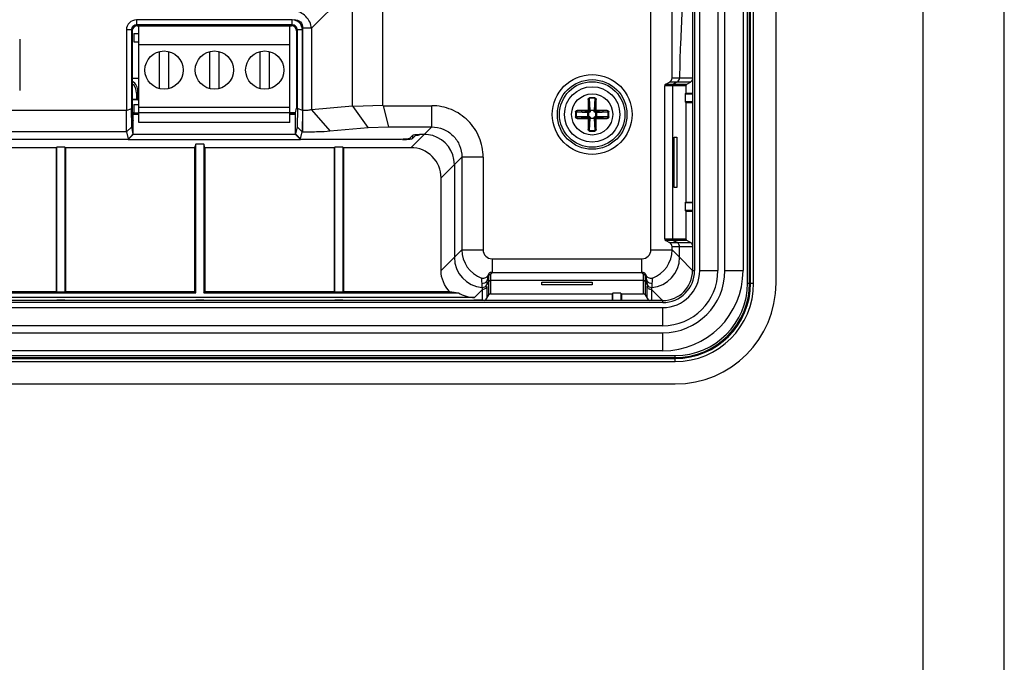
# Model space of a CAD drawing. Header units: millimetres. Extents: x 6863 to 7584, y 164 to 940.
# Tile 28 of 31: x 7486 to 7584, y 511 to 575. Entities that reach past the tile are written whole.
import ezdxf

# ---------------------------------------------------------------- set-up
doc = ezdxf.new("R2010")
doc.units = ezdxf.units.MM
doc.header["$LTSCALE"] = 32.67
doc.layers.get('0').update_dxf_attribs({"linetype": 'CONTINUOUS'})

msp = doc.modelspace()

# ---------------------------------------------------------------- linework, layer by layer
at = {"linetype": 'Continuous'}
for p, q in [((7583.65, 164.454), (7583.65, 939.586)), ((7575.588, 172.516), (7575.588, 931.524))]:
    msp.add_line(p, q, dxfattribs=at)
for p, q in [((7558.165, 548.992), (7558.165, 682.992)), ((7558.365, 548.992), (7558.365, 682.992)), ((7558.46, 548.992), (7558.46, 682.992)), ((7558.765, 548.992), (7558.765, 682.992)), ((7560.988, 548.992), (7560.988, 682.992)), ((7552.708, 681.742), (7552.708, 550.242)), ((7552.908, 681.742), (7552.908, 550.242)), ((7553.413, 550.242), (7553.413, 681.742)), ((7555.213, 681.742), (7555.213, 550.242)), ((7555.913, 550.242), (7555.913, 681.742)), ((7557.713, 681.742), (7557.713, 550.242)), ((7548.569, 552.303), (7548.569, 679.681)), ((7550.673, 569.385), (7550.673, 662.599)), ((7551.804, 579.286), (7551.497, 572.698)), ((7514.877, 574.299), (7518.958, 578.379)), ((7518.958, 566.576), (7518.958, 578.379)), ((7521.958, 566.619), (7521.958, 578.379)), ((7512.973, 575.131), (7497.504, 575.131)), ((7497.504, 575.131), (7497.504, 574.626)), ((7512.973, 574.626), (7512.973, 575.131)), ((7497.004, 574.126), (7496.499, 574.126)), ((7496.499, 574.126), (7496.499, 566.124)), ((7497.004, 574.126), (7497.084, 574.046)), ((7497.004, 574.126), (7497.004, 566.325)), ((7497.084, 574.046), (7497.084, 565.392)), ((7497.238, 573.792), (7497.738, 573.792)), ((7497.238, 573.792), (7497.238, 572.942)), ((7512.973, 574.626), (7497.504, 574.626)), ((7497.584, 574.546), (7497.504, 574.626)), ((7497.584, 574.546), (7512.892, 574.546)), ((7497.738, 564.942), (7497.738, 574.546)), ((7512.738, 564.942), (7512.738, 574.546)), ((7512.973, 574.626), (7512.892, 574.546)), ((7513.392, 574.046), (7513.473, 574.126)), ((7513.392, 574.046), (7513.392, 566.356)), ((7513.977, 574.126), (7513.473, 574.126)), ((7513.473, 566.325), (7513.473, 574.126)), ((7513.977, 566.124), (7513.977, 574.126)), ((7514.877, 574.299), (7514.011, 574.299)), ((7514.011, 564.02), (7514.011, 574.299)), ((7514.877, 574.299), (7514.877, 566.206)), ((7485.909, 573.209), (7485.909, 568.109)), ((7497.238, 572.942), (7497.738, 572.942)), ((7512.738, 572.642), (7497.738, 572.642)), ((7499.788, 568.296), (7499.788, 571.988)), ((7500.688, 571.988), (7500.688, 568.296)), ((7504.788, 568.296), (7504.788, 571.988)), ((7505.688, 571.988), (7505.688, 568.296)), ((7509.788, 568.296), (7509.788, 571.988)), ((7510.688, 571.988), (7510.688, 568.296)), ((7497.738, 569.297), (7497.084, 569.297)), ((7550.041, 568.75), (7550.41, 568.952)), ((7551.168, 568.952), (7550.41, 568.952)), ((7550.673, 569.385), (7551.42, 569.385)), ((7552.488, 568.952), (7551.183, 568.952)), ((7551.435, 569.385), (7552.708, 569.385)), ((7552.137, 568.75), (7552.488, 568.952)), ((7497.503, 567.857), (7497.643, 567.997)), ((7497.643, 567.997), (7497.643, 567.192)), ((7550.717, 568.576), (7549.936, 568.576)), ((7549.936, 553.407), (7549.936, 568.576)), ((7550.041, 568.75), (7550.817, 568.75)), ((7550.717, 568.576), (7550.717, 553.407)), ((7552.037, 568.576), (7550.767, 568.576)), ((7550.918, 568.808), (7550.817, 568.75)), ((7550.817, 568.75), (7552.137, 568.75)), ((7550.918, 568.808), (7550.918, 568.799)), ((7552.037, 568.576), (7552.037, 567.85)), ((7497.084, 567.265), (7497.503, 567.262)), ((7497.643, 567.192), (7497.084, 567.192)), ((7497.503, 567.857), (7497.503, 567.262)), ((7497.503, 567.262), (7497.643, 567.192)), ((7542.394, 567.215), (7542.485, 566.119)), ((7542.489, 567.341), (7542.487, 567.389)), ((7542.535, 566.157), (7542.489, 567.341)), ((7542.988, 567.341), (7542.941, 566.157)), ((7542.988, 567.341), (7542.99, 567.389)), ((7542.992, 566.119), (7543.082, 567.215)), ((7551.98, 567.792), (7552.037, 567.85)), ((7551.98, 567.792), (7552.708, 567.792)), ((7551.98, 567.792), (7551.98, 566.992)), ((7552.708, 566.992), (7551.98, 566.992)), ((7551.98, 566.992), (7552.037, 566.934)), ((7552.037, 567.85), (7552.708, 567.85)), ((7552.037, 566.934), (7552.708, 566.934)), ((7552.037, 566.934), (7552.037, 557.05)), ((7558.408, 567.792), (7558.388, 567.85)), ((7558.388, 566.934), (7558.408, 566.992)), ((7558.408, 567.792), (7558.408, 566.992)), ((7496.499, 566.124), (7463.177, 566.124)), ((7496.498, 566.126), (7497.004, 566.325)), ((7496.522, 564.024), (7496.498, 566.126)), ((7497.025, 564.513), (7497.004, 566.325)), ((7497.238, 566.742), (7497.738, 566.742)), ((7497.238, 566.742), (7497.238, 565.892)), ((7512.738, 566.442), (7497.738, 566.442)), ((7497.738, 565.942), (7513.288, 565.942)), ((7513.288, 565.91), (7513.392, 566.356)), ((7513.473, 566.325), (7513.452, 564.513)), ((7513.977, 566.127), (7513.473, 566.325)), ((7513.979, 566.126), (7513.955, 564.024)), ((7513.979, 566.124), (7514.011, 566.124)), ((7518.958, 566.576), (7514.877, 566.206)), ((7514.877, 566.206), (7516.702, 564.101)), ((7518.958, 566.576), (7519.028, 566.538)), ((7521.958, 566.626), (7519.028, 566.538)), ((7520.501, 564.446), (7519.028, 566.538)), ((7521.987, 566.615), (7521.958, 566.619)), ((7521.987, 566.612), (7526.807, 566.612)), ((7521.987, 566.612), (7522.522, 564.507)), ((7526.807, 564.507), (7526.807, 566.612)), ((7541.14, 565.992), (7541.091, 565.993)), ((7541.14, 565.992), (7542.324, 565.945)), ((7542.361, 565.995), (7541.266, 566.086)), ((7542.433, 565.995), (7542.286, 566.097)), ((7542.323, 565.539), (7542.323, 565.945)), ((7542.323, 565.945), (7542.36, 565.945)), ((7542.36, 565.945), (7542.36, 565.539)), ((7542.434, 565.945), (7542.36, 565.945)), ((7542.361, 565.994), (7542.361, 565.945)), ((7542.485, 566.047), (7542.384, 566.194)), ((7542.433, 565.995), (7542.434, 565.945)), ((7542.536, 566.12), (7542.485, 566.119)), ((7542.485, 566.047), (7542.535, 566.047)), ((7542.535, 566.157), (7542.941, 566.157)), ((7542.535, 566.157), (7542.535, 566.12)), ((7542.941, 566.12), (7542.535, 566.12)), ((7542.535, 566.12), (7542.535, 566.047)), ((7542.941, 566.157), (7542.941, 566.12)), ((7542.991, 566.119), (7542.941, 566.12)), ((7542.942, 566.047), (7542.941, 566.12)), ((7542.992, 566.047), (7542.942, 566.047)), ((7542.992, 566.047), (7543.093, 566.194)), ((7543.043, 565.995), (7543.191, 566.097)), ((7543.043, 565.995), (7543.043, 565.945)), ((7543.116, 565.945), (7543.043, 565.945)), ((7544.211, 566.086), (7543.116, 565.995)), ((7543.116, 565.945), (7543.116, 565.995)), ((7543.153, 565.945), (7543.116, 565.945)), ((7543.116, 565.539), (7543.116, 565.945)), ((7543.153, 565.945), (7544.337, 565.992)), ((7543.153, 565.945), (7543.153, 565.539)), ((7544.337, 565.992), (7544.385, 565.993)), ((7497.238, 565.903), (7497.084, 565.903)), ((7497.084, 565.871), (7497.738, 565.871)), ((7497.171, 565.729), (7497.084, 565.729)), ((7497.084, 565.392), (7497.188, 565.095)), ((7497.171, 565.095), (7497.171, 565.729)), ((7497.738, 565.734), (7497.188, 565.734)), ((7497.188, 563.749), (7497.188, 565.095)), ((7497.238, 565.892), (7497.738, 565.892)), ((7512.738, 565.871), (7513.288, 565.871)), ((7513.288, 565.734), (7512.738, 565.734)), ((7513.288, 563.749), (7513.288, 565.91)), ((7541.14, 565.492), (7541.091, 565.49)), ((7542.324, 565.539), (7541.14, 565.492)), ((7541.266, 565.398), (7542.361, 565.489)), ((7542.433, 565.489), (7542.286, 565.387)), ((7542.323, 565.539), (7542.36, 565.539)), ((7542.36, 565.539), (7542.434, 565.538)), ((7542.361, 565.539), (7542.361, 565.489)), ((7542.485, 565.437), (7542.384, 565.29)), ((7542.485, 565.365), (7542.394, 564.269)), ((7542.433, 565.489), (7542.434, 565.538)), ((7542.485, 565.437), (7542.535, 565.437)), ((7542.486, 565.364), (7542.535, 565.364)), ((7542.489, 564.143), (7542.535, 565.327)), ((7542.535, 565.437), (7542.535, 565.364)), ((7542.535, 565.364), (7542.941, 565.364)), ((7542.535, 565.327), (7542.535, 565.364)), ((7542.941, 565.327), (7542.535, 565.327)), ((7542.941, 565.364), (7542.942, 565.437)), ((7542.941, 565.364), (7542.991, 565.364)), ((7542.941, 565.327), (7542.941, 565.364)), ((7542.941, 565.327), (7542.988, 564.143)), ((7542.992, 565.437), (7542.942, 565.437)), ((7542.992, 565.437), (7543.093, 565.29)), ((7543.082, 564.269), (7542.992, 565.365)), ((7543.043, 565.538), (7543.116, 565.539)), ((7543.043, 565.489), (7543.043, 565.538)), ((7543.043, 565.489), (7543.19, 565.387)), ((7543.116, 565.49), (7543.116, 565.539)), ((7543.153, 565.539), (7543.116, 565.539)), ((7543.116, 565.489), (7544.211, 565.398)), ((7544.337, 565.492), (7543.153, 565.539)), ((7544.337, 565.492), (7544.385, 565.49)), ((7496.522, 564.02), (7463.155, 564.02)), ((7496.518, 564.02), (7497.025, 564.513)), ((7496.518, 564.02), (7496.684, 563.308)), ((7497.188, 563.812), (7497.025, 564.513)), ((7512.738, 564.942), (7497.738, 564.942)), ((7513.452, 564.513), (7513.288, 563.812)), ((7513.955, 564.024), (7513.452, 564.513)), ((7513.793, 563.308), (7513.959, 564.02)), ((7513.959, 564.02), (7514.012, 564.02)), ((7516.703, 564.101), (7520.501, 564.446)), ((7520.501, 564.446), (7522.522, 564.507)), ((7522.522, 564.507), (7526.807, 564.507)), ((7526.807, 564.507), (7526.053, 563.753)), ((7542.489, 564.143), (7542.487, 564.095)), ((7542.988, 564.143), (7542.99, 564.095)), ((7496.684, 563.244), (7484.622, 563.244)), ((7496.684, 563.244), (7497.188, 563.749)), ((7496.684, 563.308), (7496.684, 563.244)), ((7513.793, 563.228), (7496.684, 563.228)), ((7513.288, 563.744), (7497.188, 563.744)), ((7513.288, 563.749), (7513.793, 563.244)), ((7513.793, 563.244), (7513.793, 563.308)), ((7522.591, 563.244), (7513.793, 563.244)), ((7524.908, 563.663), (7524.588, 563.343)), ((7526.035, 563.734), (7524.742, 562.442)), ((7524.886, 563.663), (7524.887, 563.342)), ((7524.887, 563.342), (7525.207, 563.662)), ((7550.89, 563.492), (7551.136, 563.492)), ((7550.89, 558.492), (7550.89, 563.492)), ((7551.136, 563.492), (7551.136, 558.492)), ((7489.531, 562.442), (7476.7, 562.442)), ((7489.588, 562.5), (7489.531, 562.442)), ((7489.531, 562.442), (7489.531, 548.154)), ((7490.388, 562.5), (7489.588, 562.5)), ((7489.588, 548.134), (7489.588, 562.5)), ((7490.388, 562.5), (7490.446, 562.442)), ((7490.388, 562.5), (7490.388, 548.134)), ((7503.277, 562.442), (7490.446, 562.442)), ((7490.446, 562.442), (7490.446, 548.154)), ((7503.388, 562.777), (7503.277, 562.442)), ((7503.277, 562.442), (7503.277, 548.154)), ((7504.188, 562.777), (7503.388, 562.777)), ((7503.388, 548.042), (7503.388, 562.777)), ((7504.3, 562.442), (7504.188, 562.777)), ((7504.188, 562.777), (7504.188, 548.042)), ((7517.131, 562.442), (7504.3, 562.442)), ((7504.3, 562.442), (7504.3, 548.154)), ((7517.188, 562.5), (7517.131, 562.442)), ((7517.131, 562.442), (7517.131, 548.154)), ((7517.988, 562.5), (7517.188, 562.5)), ((7517.188, 548.134), (7517.188, 562.5)), ((7517.988, 562.5), (7518.046, 562.442)), ((7517.988, 562.5), (7517.988, 548.134)), ((7524.742, 562.442), (7518.046, 562.442)), ((7518.046, 562.442), (7518.046, 548.154)), ((7529.059, 560.767), (7529.803, 561.511)), ((7531.908, 561.511), (7529.803, 561.511)), ((7529.803, 561.511), (7529.803, 552.303)), ((7531.908, 561.511), (7531.908, 552.303)), ((7527.738, 559.446), (7529.043, 560.751)), ((7529.059, 560.766), (7529.059, 551.559)), ((7527.738, 550.238), (7527.738, 559.446)), ((7551.136, 558.492), (7550.89, 558.492)), ((7551.98, 556.992), (7552.037, 557.05)), ((7551.98, 556.992), (7552.708, 556.992)), ((7551.98, 556.992), (7551.98, 556.192)), ((7552.708, 556.192), (7551.98, 556.192)), ((7551.98, 556.192), (7552.037, 556.134)), ((7552.037, 557.05), (7552.708, 557.05)), ((7558.408, 556.992), (7558.388, 557.05)), ((7558.388, 556.134), (7558.408, 556.192)), ((7558.408, 556.992), (7558.408, 556.192)), ((7552.037, 556.134), (7552.708, 556.134)), ((7552.037, 556.134), (7552.037, 553.407)), ((7549.936, 553.407), (7550.717, 553.407)), ((7550.817, 553.234), (7550.041, 553.234)), ((7550.041, 553.234), (7550.41, 553.032)), ((7550.717, 553.407), (7552.037, 553.407)), ((7552.137, 553.234), (7550.817, 553.234)), ((7550.817, 553.234), (7550.918, 553.176)), ((7552.488, 553.032), (7552.137, 553.234)), ((7529.803, 552.303), (7529.059, 551.559)), ((7529.803, 552.303), (7531.908, 552.303)), ((7548.569, 552.303), (7550.673, 552.303)), ((7550.41, 553.032), (7551.167, 553.032)), ((7551.418, 552.599), (7550.673, 552.599)), ((7550.673, 552.303), (7550.673, 552.599)), ((7551.418, 551.559), (7550.673, 552.303)), ((7550.918, 553.185), (7550.918, 553.176)), ((7551.167, 553.032), (7550.918, 553.176)), ((7551.183, 553.032), (7552.488, 553.032)), ((7551.418, 551.559), (7551.418, 552.599)), ((7552.708, 552.599), (7551.433, 552.599)), ((7529.043, 551.543), (7527.738, 550.238)), ((7532.799, 551.412), (7547.677, 551.412)), ((7532.799, 551.412), (7532.799, 550.045)), ((7547.677, 550.045), (7547.677, 551.412)), ((7552.708, 550.268), (7551.433, 551.543)), ((7532.484, 549.945), (7532.371, 549.738)), ((7532.481, 549.163), (7532.481, 549.761)), ((7532.654, 549.861), (7532.838, 550.045)), ((7532.654, 549.861), (7532.654, 549.264)), ((7532.838, 550.045), (7547.639, 550.045)), ((7547.639, 550.045), (7547.823, 549.861)), ((7547.823, 549.264), (7547.823, 549.861)), ((7547.993, 549.945), (7548.105, 549.738)), ((7547.996, 549.761), (7547.996, 549.163)), ((7552.708, 550.242), (7552.908, 550.242)), ((7553.413, 550.242), (7555.213, 550.242)), ((7555.913, 550.242), (7557.713, 550.242)), ((7531.07, 547.577), (7531.846, 548.353)), ((7531.833, 548.418), (7531.845, 548.353)), ((7531.846, 547.272), (7531.846, 548.353)), ((7532.28, 548.669), (7532.278, 548.603)), ((7532.278, 548.603), (7532.278, 547.492)), ((7532.283, 548.821), (7532.422, 549.063)), ((7532.3, 549.09), (7532.307, 549.178)), ((7532.307, 549.178), (7532.312, 549.232)), ((7532.481, 549.163), (7532.422, 549.063)), ((7532.432, 549.063), (7532.422, 549.063)), ((7532.481, 547.843), (7532.481, 549.163)), ((7547.823, 549.264), (7532.654, 549.264)), ((7532.654, 549.264), (7532.654, 547.943)), ((7537.738, 549.091), (7542.738, 549.091)), ((7537.738, 548.844), (7537.738, 549.091)), ((7542.738, 548.844), (7537.738, 548.844)), ((7542.738, 549.091), (7542.738, 548.844)), ((7547.823, 547.943), (7547.823, 549.264)), ((7548.054, 549.063), (7547.996, 549.163)), ((7547.996, 549.163), (7547.996, 547.843)), ((7548.045, 549.063), (7548.054, 549.063)), ((7548.054, 549.063), (7548.193, 548.821)), ((7548.186, 548.954), (7548.193, 548.821)), ((7548.198, 548.603), (7548.197, 548.734)), ((7548.198, 547.492), (7548.198, 548.603)), ((7548.631, 548.353), (7549.712, 547.272)), ((7548.631, 548.353), (7548.631, 547.272)), ((7558.165, 548.992), (7558.365, 548.992)), ((7558.388, 548.992), (7558.765, 548.992)), ((7531.07, 547.577), (7382.907, 547.577)), ((7476.588, 548.042), (7503.388, 548.042)), ((7476.7, 548.154), (7489.531, 548.154)), ((7489.531, 548.154), (7489.588, 548.134)), ((7489.588, 548.134), (7490.388, 548.134)), ((7490.388, 548.134), (7490.446, 548.154)), ((7490.446, 548.154), (7503.277, 548.154)), ((7503.277, 548.154), (7503.388, 548.042)), ((7504.188, 548.042), (7504.3, 548.154)), ((7504.188, 548.042), (7529.466, 548.042)), ((7504.3, 548.154), (7517.131, 548.154)), ((7517.131, 548.154), (7517.188, 548.134)), ((7517.188, 548.134), (7517.988, 548.134)), ((7517.988, 548.134), (7518.046, 548.154)), ((7518.046, 548.154), (7528.581, 548.154)), ((7532.279, 547.492), (7532.481, 547.843)), ((7532.654, 547.943), (7544.731, 547.943)), ((7544.788, 548.001), (7544.731, 547.943)), ((7544.731, 547.943), (7544.731, 547.272)), ((7545.588, 548.001), (7544.788, 548.001)), ((7544.788, 547.272), (7544.788, 548.001)), ((7545.588, 548.001), (7545.588, 547.272)), ((7545.646, 547.943), (7547.823, 547.943)), ((7545.646, 547.943), (7545.646, 547.272)), ((7547.996, 547.843), (7548.198, 547.492)), ((7549.738, 547.272), (7364.238, 547.272)), ((7549.738, 547.072), (7364.238, 547.072)), ((7364.238, 546.567), (7549.738, 546.567)), ((7490.388, 547.3), (7489.588, 547.3)), ((7504.188, 547.3), (7503.388, 547.3)), ((7517.988, 547.3), (7517.188, 547.3)), ((7531.788, 547.3), (7530.988, 547.3)), ((7549.738, 547.072), (7549.738, 547.272)), ((7549.738, 544.767), (7549.738, 546.567)), ((7549.738, 544.767), (7364.238, 544.767)), ((7364.238, 544.067), (7549.738, 544.067)), ((7549.738, 542.267), (7549.738, 544.067)), ((7362.988, 541.815), (7550.988, 541.815)), ((7362.988, 541.615), (7550.988, 541.615)), ((7362.988, 541.52), (7550.988, 541.52)), ((7549.738, 542.267), (7364.238, 542.267)), ((7489.531, 541.592), (7489.588, 541.573)), ((7490.388, 541.573), (7489.588, 541.573)), ((7490.388, 541.573), (7490.446, 541.592)), ((7503.331, 541.592), (7503.388, 541.573)), ((7504.188, 541.573), (7503.388, 541.573)), ((7504.188, 541.573), (7504.246, 541.592)), ((7517.131, 541.592), (7517.188, 541.573)), ((7517.988, 541.573), (7517.188, 541.573)), ((7517.988, 541.573), (7518.046, 541.592)), ((7530.931, 541.592), (7530.988, 541.573)), ((7531.788, 541.573), (7530.988, 541.573)), ((7531.788, 541.573), (7531.846, 541.592)), ((7544.731, 541.592), (7544.788, 541.573)), ((7545.588, 541.573), (7544.788, 541.573)), ((7545.588, 541.573), (7545.646, 541.592)), ((7550.988, 541.615), (7550.988, 541.815)), ((7550.988, 541.215), (7550.988, 541.592)), ((7362.988, 541.215), (7550.988, 541.215)), ((7362.988, 538.992), (7550.988, 538.992))]:
    msp.add_line(p, q)
msp.add_lwpolyline([(7550.817, 568.75), (7550.799, 568.738), (7550.782, 568.724), (7550.767, 568.709)])
for centre, radius in [((7500.238, 570.142), 1.9), ((7505.238, 570.142), 1.9), ((7510.238, 570.142), 1.9), ((7542.738, 565.742), 3.959), ((7542.738, 565.742), 3.455), ((7542.738, 565.742), 3.25), ((7542.738, 565.742), 2.75), ((7542.738, 565.742), 2.042)]:
    msp.add_circle(centre, radius)
for centre, radius, start, end in [((7497.504, 574.126), 1.004, 90.00112, 179.99888), ((7512.973, 574.126), 1.004, 0.00112, 89.99888), ((7497.504, 574.127), 0.5, 89.98603, 180.01397), ((7512.973, 574.127), 0.5, 359.98603, 90.01397), ((7550.918, 568.575), 0.201, 120.01859, 138.54141), ((7613.777, 565.975), 71.393, 179.00498, 179.82415), ((7542.738, 558.456), 8.937, 88.38711, 91.61289), ((7542.738, 558.471), 8.873, 88.38711, 91.61289), ((7467.071, 565.928), 76.022, 0.20076, 0.97008), ((7550.023, 565.742), 8.935, 178.38701, 181.61299), ((7550.009, 565.742), 8.873, 178.38711, 181.61289), ((7542.553, 490.026), 76.071, 90.201, 90.96983), ((7542.379, 573.808), 7.813, 269.86796, 270.39919), ((7534.82, 566.101), 7.666, 359.59578, 0.13709), ((7550.804, 566.101), 7.813, 179.86795, 180.39919), ((7543.097, 573.661), 7.665, 269.59593, 270.13709), ((7542.971, 494.701), 71.396, 89.00499, 89.82406), ((7535.468, 565.742), 8.873, 358.38711, 1.61289), ((7535.453, 565.742), 8.935, 358.38701, 1.61299), ((7542.505, 636.783), 71.396, 269.00499, 269.82406), ((7542.379, 557.823), 7.665, 89.59593, 90.13709), ((7618.405, 565.556), 76.022, 180.20076, 180.97008), ((7534.672, 565.383), 7.813, 359.86795, 0.39919), ((7550.657, 565.383), 7.666, 179.59578, 180.13709), ((7543.098, 557.676), 7.813, 89.86795, 90.39919), ((7471.7, 565.509), 71.393, 359.00498, 359.82415), ((7542.924, 641.458), 76.071, 270.201, 270.96983), ((7542.738, 573.028), 8.937, 268.38711, 271.61289), ((7542.738, 573.013), 8.873, 268.38711, 271.61289), ((7526.125, 560.971), 2.783, 73.72843, 91.4885), ((7526.064, 560.768), 2.995, 359.96068, 73.69726), ((7524.744, 559.447), 2.995, 359.96703, 90.03297), ((7532.806, 552.309), 3.002, 180.12336, 249.65443), ((7532.799, 552.302), 0.891, 179.9617, 270.0383), ((7547.678, 552.302), 0.891, 269.9617, 0.0383), ((7547.671, 552.309), 3.002, 290.34543, 359.87664), ((7532.053, 551.557), 2.995, 179.95693, 265.33128), ((7548.423, 551.557), 2.995, 274.66872, 0.04307), ((7544.607, 548.055), 12.351, 172.16829, 174.53371), ((7537.557, 549.756), 5.077, 177.86515, 179.94626), ((7539.094, 549.342), 6.461, 173.69773, 175.3936), ((7541.382, 549.342), 6.461, 4.60705, 6.30291), ((7542.919, 549.756), 5.077, 0.05446, 2.13554), ((7536.17, 548.091), 12.049, 5.43578, 7.86048), ((7549.738, 550.242), 7.975, 270, 0), ((7549.738, 550.242), 6.175, 270, 0), ((7549.738, 550.242), 5.475, 270, 0), ((7549.738, 550.242), 3.675, 270, 0), ((7549.738, 550.242), 3.17, 270, 360), ((7549.738, 550.242), 2.97, 270, 0), ((7531.879, 549.483), 0.5, 257.59087, 329.92367), ((7531.85, 549.071), 0.5, 265.34466, 330.08117), ((7535.321, 549.034), 3.542, 187.75681, 190.0009), ((7539.96, 548.486), 7.684, 175.48761, 177.49764), ((7539.823, 548.436), 8.38, 3.54224, 5.45166), ((7548.597, 549.483), 0.5, 210.08224, 282.41037), ((7548.626, 549.071), 0.5, 209.91866, 274.65547), ((7548.632, 548.855), 0.502, 230.31123, 250.16672), ((7545.299, 549.011), 3.397, 348.82745, 352.28697), ((7550.988, 548.992), 10, 270, 0), ((7550.988, 548.992), 7.777, 270, 0), ((7550.988, 548.992), 7.472, 270, 0), ((7550.988, 548.992), 7.4, 270, 0), ((7550.988, 548.992), 7.377, 270, 0), ((7550.988, 548.992), 7.177, 270, 0)]:
    msp.add_arc(centre, radius, start, end)
for centre, major_axis, ratio, start_param, end_param in [((7497.584, 574.046), (-0.354, 0.354), 0.999851, -0.785331, 0.785331), ((7512.892, 574.046), (0.354, 0.354), 0.999851, -0.785331, 0.785331), ((7551.732, 568.709), (0, 6), 0.052408, 0.843534, 1.457865), ((7496.343, 567.996), (0.92, 0.92), 0.999695, -0.785259, 0.16543), ((7550.146, 569.385), (0.527, 0), 0.948965, -1.047198, 0), ((7551.06, 568.709), (10.411, 5.998), 0.013068, 7.836126, 7.869816), ((7552.238, 569.385), (-0.501, 0), 0.99863, 2.094395, 2.792068), ((7496.181, 567.834), (1.222, 0.519), 0.975619, -0.392623, 0.423678), ((7550.146, 568.576), (0.211, 0), 0.948965, 2.094395, 3.141593), ((7550.917, 568.576), (0.2, 0), 0.99863, 2.419816, 3.141593), ((7552.238, 568.576), (0.2, 0), 0.99863, 2.094395, 3.141593), ((7550.146, 553.407), (0.211, 0), 0.948965, -3.141593, -2.094395), ((7550.917, 553.407), (-0.2, 0), 0.99863, 0, 1.047198), ((7550.917, 553.407), (0.2, 0), 0.99863, -3.141593, -2.094395), ((7552.238, 553.407), (0.2, 0), 0.99863, -3.141593, -2.094395), ((7550.146, 552.599), (0.527, 0), 0.948965, 0, 1.047198), ((7550.917, 552.599), (-0.501, 0), 0.99863, -3.141593, -2.094395), ((7552.238, 552.599), (0.501, 0), 0.99863, 0.349525, 1.047198), ((7532.965, 552.468), (0.997, 2.24), 0.928627, -2.766349, -2.749578), ((7547.512, 552.468), (-0.997, 2.24), 0.928627, -3.533607, -3.516836), ((7532.654, 549.063), (0, 0.2), 0.99863, 0, 1.047198), ((7547.823, 549.063), (0, -0.2), 0.99863, 8.37758, 9.424778), ((7547.823, 549.063), (0, 0.2), 0.99863, -1.047198, 0), ((7529.173, 548.676), (3.75, -0.461), 0.157973, -1.709806, -1.473113), ((7531.078, 550.581), (2.127, 2.127), 0.997265, -2.921143, -2.357564), ((7532.654, 547.743), (0, 0.2), 0.99863, 0, 1.047198), ((7547.823, 547.743), (0, 0.2), 0.99863, -1.047198, 0), ((7548.631, 547.743), (0, 0.501), 0.99863, 2.094395, 2.792068)]:
    msp.add_ellipse(centre, major_axis=major_axis, ratio=ratio, start_param=start_param, end_param=end_param)
for points, knots in [([(7514.877, 574.299), (7514.829, 574.729), (7514.431, 575.585), (7513.575, 575.983), (7513.145, 576.031)], [0, 0, 0, 0, 0.50004, 1, 1, 1, 1]), ([(7513.145, 575.165), (7513.368, 575.165), (7513.849, 575.002), (7514.011, 574.522), (7514.011, 574.299)], [0, 0, 0, 0, 0.500108, 1, 1, 1, 1]), ([(7542.341, 567.226), (7542.339, 567.141), (7542.338, 566.97), (7542.334, 566.714), (7542.332, 566.456), (7542.331, 566.284), (7542.331, 566.197)], [0, 0, 0, 0, 0.247889, 0.497414, 0.748231, 1, 1, 1, 1]), ([(7542.341, 567.226), (7542.342, 567.246), (7542.349, 567.286), (7542.379, 567.339), (7542.426, 567.378), (7542.467, 567.388), (7542.487, 567.389)], [0, 0, 0, 0, 0.247743, 0.496981, 0.747946, 1, 1, 1, 1]), ([(7542.394, 567.215), (7542.393, 567.217), (7542.387, 567.22), (7542.376, 567.223), (7542.36, 567.225), (7542.348, 567.225), (7542.341, 567.225)], [0, 0, 0, 0, 0.118338, 0.342114, 0.650068, 1, 1, 1, 1]), ([(7542.394, 567.215), (7542.394, 567.229), (7542.398, 567.258), (7542.415, 567.298), (7542.446, 567.33), (7542.474, 567.34), (7542.489, 567.341)], [0, 0, 0, 0, 0.250653, 0.501067, 0.751133, 1, 1, 1, 1]), ([(7542.988, 567.341), (7543.002, 567.34), (7543.031, 567.33), (7543.071, 567.288), (7543.082, 567.243), (7543.082, 567.215)], [0, 0, 0, 0, 0.250156, 0.501354, 1, 1, 1, 1]), ([(7542.99, 567.389), (7543.01, 567.388), (7543.05, 567.378), (7543.113, 567.326), (7543.135, 567.265), (7543.135, 567.225)], [0, 0, 0, 0, 0.253771, 0.506526, 1, 1, 1, 1]), ([(7543.083, 567.215), (7543.083, 567.217), (7543.09, 567.22), (7543.101, 567.223), (7543.117, 567.225), (7543.129, 567.225), (7543.135, 567.225)], [0, 0, 0, 0, 0.118337, 0.342114, 0.650068, 1, 1, 1, 1]), ([(7543.146, 566.197), (7543.146, 566.283), (7543.144, 566.498), (7543.142, 566.841), (7543.137, 567.098), (7543.135, 567.225)], [0, 0, 0, 0, 0.251765, 0.627531, 1, 1, 1, 1]), ([(7514.877, 566.206), (7514.758, 566.172), (7514.468, 566.137), (7514.178, 566.124), (7514.011, 566.124)], [0, 0, 0, 0, 0.424176, 1, 1, 1, 1]), ([(7531.908, 561.509), (7531.908, 562.173), (7531.644, 563.515), (7530.508, 565.212), (7528.812, 566.347), (7527.47, 566.612), (7526.806, 566.612)], [0, 0, 0, 0, 0.250023, 0.5, 0.749977, 1, 1, 1, 1]), ([(7541.091, 565.993), (7541.092, 566.014), (7541.103, 566.054), (7541.154, 566.117), (7541.216, 566.138), (7541.255, 566.139)], [0, 0, 0, 0, 0.253755, 0.506518, 1, 1, 1, 1]), ([(7541.14, 565.992), (7541.14, 566.006), (7541.15, 566.035), (7541.192, 566.075), (7541.237, 566.086), (7541.265, 566.086)], [0, 0, 0, 0, 0.250156, 0.501354, 1, 1, 1, 1]), ([(7542.284, 566.149), (7542.197, 566.148), (7542.025, 566.149), (7541.767, 566.146), (7541.553, 566.144), (7541.382, 566.142), (7541.297, 566.139), (7541.255, 566.139)], [0, 0, 0, 0, 0.251773, 0.502591, 0.752111, 0.876278, 1, 1, 1, 1]), ([(7541.265, 566.086), (7541.263, 566.087), (7541.26, 566.093), (7541.257, 566.104), (7541.255, 566.121), (7541.255, 566.132), (7541.255, 566.139)], [0, 0, 0, 0, 0.118337, 0.342114, 0.650068, 1, 1, 1, 1]), ([(7542.283, 566.149), (7542.283, 566.143), (7542.283, 566.131), (7542.283, 566.115), (7542.285, 566.104), (7542.285, 566.098), (7542.286, 566.097)], [0, 0, 0, 0, 0.361339, 0.677243, 0.900815, 1, 1, 1, 1]), ([(7542.331, 566.197), (7542.331, 566.185), (7542.321, 566.16), (7542.296, 566.149), (7542.284, 566.149)], [0, 0, 0, 0, 0.500124, 1, 1, 1, 1]), ([(7542.384, 566.194), (7542.384, 566.182), (7542.379, 566.156), (7542.356, 566.124), (7542.324, 566.102), (7542.299, 566.097), (7542.286, 566.097)], [0, 0, 0, 0, 0.249642, 0.499862, 0.750199, 1, 1, 1, 1]), ([(7542.361, 565.994), (7542.356, 565.994), (7542.345, 565.991), (7542.333, 565.979), (7542.327, 565.963), (7542.324, 565.951), (7542.324, 565.945)], [0, 0, 0, 0, 0.227438, 0.460173, 0.719138, 1, 1, 1, 1]), ([(7542.331, 566.197), (7542.337, 566.197), (7542.349, 566.197), (7542.365, 566.197), (7542.376, 566.195), (7542.382, 566.195), (7542.384, 566.194)], [0, 0, 0, 0, 0.36154, 0.67743, 0.900878, 1, 1, 1, 1]), ([(7542.485, 566.047), (7542.485, 566.034), (7542.474, 566.006), (7542.447, 565.995), (7542.433, 565.995)], [0, 0, 0, 0, 0.500017, 1, 1, 1, 1]), ([(7542.535, 566.047), (7542.535, 566.021), (7542.518, 565.98), (7542.473, 565.952), (7542.447, 565.945), (7542.434, 565.945)], [0, 0, 0, 0, 0.495595, 0.747569, 1, 1, 1, 1]), ([(7542.535, 566.156), (7542.523, 566.156), (7542.501, 566.15), (7542.486, 566.129), (7542.485, 566.119)], [0, 0, 0, 0, 0.549761, 1, 1, 1, 1]), ([(7542.991, 566.119), (7542.99, 566.125), (7542.988, 566.135), (7542.976, 566.147), (7542.959, 566.153), (7542.947, 566.156), (7542.941, 566.157)], [0, 0, 0, 0, 0.227435, 0.460167, 0.719134, 1, 1, 1, 1]), ([(7543.043, 565.945), (7543.017, 565.945), (7542.976, 565.962), (7542.948, 566.007), (7542.942, 566.033), (7542.942, 566.047)], [0, 0, 0, 0, 0.495597, 0.74757, 1, 1, 1, 1]), ([(7543.043, 565.995), (7543.03, 565.995), (7543.003, 566.006), (7542.992, 566.034), (7542.992, 566.047)], [0, 0, 0, 0, 0.500017, 1, 1, 1, 1]), ([(7543.146, 566.197), (7543.139, 566.197), (7543.128, 566.197), (7543.111, 566.197), (7543.101, 566.195), (7543.094, 566.195), (7543.093, 566.194)], [0, 0, 0, 0, 0.361336, 0.67724, 0.900813, 1, 1, 1, 1]), ([(7543.191, 566.097), (7543.178, 566.097), (7543.152, 566.102), (7543.12, 566.124), (7543.098, 566.156), (7543.093, 566.181), (7543.093, 566.194)], [0, 0, 0, 0, 0.249666, 0.499874, 0.7502, 1, 1, 1, 1]), ([(7543.152, 565.945), (7543.152, 565.957), (7543.146, 565.98), (7543.126, 565.994), (7543.116, 565.995)], [0, 0, 0, 0, 0.549765, 1, 1, 1, 1]), ([(7543.194, 566.149), (7543.182, 566.149), (7543.156, 566.16), (7543.146, 566.185), (7543.146, 566.197)], [0, 0, 0, 0, 0.500176, 1, 1, 1, 1]), ([(7543.191, 566.097), (7543.192, 566.098), (7543.192, 566.104), (7543.193, 566.115), (7543.193, 566.131), (7543.194, 566.143), (7543.194, 566.149)], [0, 0, 0, 0, 0.099118, 0.322504, 0.638425, 1, 1, 1, 1]), ([(7544.223, 566.139), (7544.138, 566.14), (7543.924, 566.144), (7543.581, 566.147), (7543.323, 566.15), (7543.194, 566.149)], [0, 0, 0, 0, 0.247883, 0.622678, 1, 1, 1, 1]), ([(7544.211, 566.086), (7544.213, 566.087), (7544.216, 566.093), (7544.219, 566.104), (7544.221, 566.121), (7544.222, 566.132), (7544.222, 566.139)], [0, 0, 0, 0, 0.118338, 0.342114, 0.650068, 1, 1, 1, 1]), ([(7544.211, 566.086), (7544.226, 566.086), (7544.254, 566.082), (7544.295, 566.065), (7544.327, 566.035), (7544.336, 566.006), (7544.337, 565.992)], [0, 0, 0, 0, 0.250653, 0.501067, 0.751133, 1, 1, 1, 1]), ([(7544.223, 566.139), (7544.242, 566.138), (7544.282, 566.131), (7544.335, 566.101), (7544.374, 566.054), (7544.384, 566.014), (7544.385, 565.993)], [0, 0, 0, 0, 0.247733, 0.496963, 0.747943, 1, 1, 1, 1]), ([(7541.255, 565.345), (7541.235, 565.346), (7541.195, 565.352), (7541.142, 565.382), (7541.109, 565.422), (7541.094, 565.46), (7541.092, 565.48), (7541.091, 565.49)], [0, 0, 0, 0, 0.247396, 0.496199, 0.746852, 0.873263, 1, 1, 1, 1]), ([(7541.265, 565.398), (7541.251, 565.398), (7541.222, 565.402), (7541.182, 565.419), (7541.15, 565.449), (7541.14, 565.478), (7541.14, 565.492)], [0, 0, 0, 0, 0.250653, 0.501067, 0.751133, 1, 1, 1, 1]), ([(7541.265, 565.398), (7541.263, 565.397), (7541.26, 565.391), (7541.257, 565.38), (7541.255, 565.363), (7541.255, 565.351), (7541.255, 565.345)], [0, 0, 0, 0, 0.118338, 0.342114, 0.650068, 1, 1, 1, 1]), ([(7541.255, 565.345), (7541.297, 565.344), (7541.382, 565.342), (7541.553, 565.34), (7541.767, 565.338), (7542.024, 565.335), (7542.197, 565.336), (7542.283, 565.335)], [0, 0, 0, 0, 0.123722, 0.247889, 0.497409, 0.748227, 1, 1, 1, 1]), ([(7542.286, 565.387), (7542.285, 565.386), (7542.285, 565.38), (7542.283, 565.369), (7542.283, 565.353), (7542.283, 565.341), (7542.283, 565.335)], [0, 0, 0, 0, 0.099118, 0.322504, 0.638425, 1, 1, 1, 1]), ([(7542.283, 565.335), (7542.295, 565.335), (7542.32, 565.324), (7542.331, 565.299), (7542.331, 565.287)], [0, 0, 0, 0, 0.500109, 1, 1, 1, 1]), ([(7542.286, 565.387), (7542.299, 565.387), (7542.324, 565.382), (7542.356, 565.36), (7542.378, 565.328), (7542.384, 565.302), (7542.384, 565.29)], [0, 0, 0, 0, 0.249666, 0.499874, 0.7502, 1, 1, 1, 1]), ([(7542.324, 565.539), (7542.325, 565.527), (7542.33, 565.504), (7542.351, 565.49), (7542.361, 565.489)], [0, 0, 0, 0, 0.549761, 1, 1, 1, 1]), ([(7542.331, 565.287), (7542.337, 565.287), (7542.349, 565.287), (7542.365, 565.287), (7542.376, 565.289), (7542.382, 565.289), (7542.384, 565.29)], [0, 0, 0, 0, 0.361336, 0.67724, 0.900813, 1, 1, 1, 1]), ([(7542.331, 565.287), (7542.331, 565.2), (7542.332, 565.028), (7542.334, 564.77), (7542.337, 564.514), (7542.339, 564.343), (7542.341, 564.258)], [0, 0, 0, 0, 0.251767, 0.502584, 0.752109, 1, 1, 1, 1]), ([(7542.433, 565.489), (7542.447, 565.489), (7542.474, 565.478), (7542.485, 565.45), (7542.485, 565.437)], [0, 0, 0, 0, 0.500017, 1, 1, 1, 1]), ([(7542.434, 565.538), (7542.459, 565.538), (7542.5, 565.521), (7542.529, 565.477), (7542.535, 565.45), (7542.535, 565.437)], [0, 0, 0, 0, 0.495597, 0.74757, 1, 1, 1, 1]), ([(7542.486, 565.364), (7542.486, 565.359), (7542.489, 565.349), (7542.501, 565.337), (7542.517, 565.33), (7542.529, 565.328), (7542.535, 565.327)], [0, 0, 0, 0, 0.227465, 0.460182, 0.719131, 1, 1, 1, 1]), ([(7542.941, 565.328), (7542.953, 565.328), (7542.976, 565.334), (7542.991, 565.355), (7542.991, 565.364)], [0, 0, 0, 0, 0.549765, 1, 1, 1, 1]), ([(7542.942, 565.437), (7542.942, 565.463), (7542.959, 565.504), (7543.003, 565.532), (7543.03, 565.539), (7543.043, 565.538)], [0, 0, 0, 0, 0.495595, 0.747569, 1, 1, 1, 1]), ([(7542.992, 565.437), (7542.992, 565.45), (7543.003, 565.478), (7543.03, 565.489), (7543.043, 565.489)], [0, 0, 0, 0, 0.500017, 1, 1, 1, 1]), ([(7543.093, 565.29), (7543.093, 565.302), (7543.098, 565.328), (7543.12, 565.36), (7543.152, 565.382), (7543.178, 565.387), (7543.191, 565.387)], [0, 0, 0, 0, 0.249642, 0.499862, 0.750199, 1, 1, 1, 1]), ([(7543.146, 565.287), (7543.139, 565.287), (7543.127, 565.287), (7543.111, 565.287), (7543.101, 565.289), (7543.094, 565.289), (7543.093, 565.29)], [0, 0, 0, 0, 0.36154, 0.67743, 0.900878, 1, 1, 1, 1]), ([(7543.116, 565.49), (7543.121, 565.49), (7543.131, 565.493), (7543.143, 565.505), (7543.15, 565.521), (7543.152, 565.533), (7543.153, 565.539)], [0, 0, 0, 0, 0.227465, 0.460182, 0.719131, 1, 1, 1, 1]), ([(7543.135, 564.258), (7543.136, 564.343), (7543.14, 564.557), (7543.144, 564.899), (7543.146, 565.157), (7543.146, 565.287)], [0, 0, 0, 0, 0.247885, 0.622681, 1, 1, 1, 1]), ([(7543.146, 565.287), (7543.146, 565.299), (7543.156, 565.323), (7543.181, 565.334), (7543.193, 565.334)], [0, 0, 0, 0, 0.500139, 1, 1, 1, 1]), ([(7543.194, 565.334), (7543.194, 565.341), (7543.193, 565.353), (7543.193, 565.369), (7543.192, 565.38), (7543.192, 565.386), (7543.191, 565.387)], [0, 0, 0, 0, 0.361339, 0.677243, 0.900815, 1, 1, 1, 1]), ([(7543.193, 565.334), (7543.279, 565.334), (7543.494, 565.336), (7543.837, 565.339), (7544.094, 565.343), (7544.222, 565.345)], [0, 0, 0, 0, 0.251765, 0.627533, 1, 1, 1, 1]), ([(7544.337, 565.492), (7544.337, 565.478), (7544.327, 565.449), (7544.284, 565.409), (7544.24, 565.398), (7544.211, 565.398)], [0, 0, 0, 0, 0.250156, 0.501353, 1, 1, 1, 1]), ([(7544.211, 565.398), (7544.213, 565.397), (7544.216, 565.391), (7544.219, 565.38), (7544.221, 565.363), (7544.222, 565.351), (7544.222, 565.345)], [0, 0, 0, 0, 0.118337, 0.342114, 0.650068, 1, 1, 1, 1]), ([(7544.385, 565.49), (7544.385, 565.47), (7544.374, 565.43), (7544.323, 565.367), (7544.261, 565.346), (7544.222, 565.345)], [0, 0, 0, 0, 0.25377, 0.506526, 1, 1, 1, 1]), ([(7514.012, 564.02), (7514.53, 564.02), (7515.427, 564.032), (7516.325, 564.067), (7516.703, 564.101)], [0, 0, 0, 0, 0.577233, 1, 1, 1, 1]), ([(7526.807, 564.507), (7527.197, 564.508), (7527.986, 564.354), (7528.984, 563.687), (7529.65, 562.69), (7529.804, 561.901), (7529.803, 561.511)], [0, 0, 0, 0, 0.249997, 0.500003, 0.750008, 1, 1, 1, 1]), ([(7542.394, 564.269), (7542.393, 564.267), (7542.387, 564.264), (7542.376, 564.261), (7542.36, 564.259), (7542.348, 564.258), (7542.341, 564.258)], [0, 0, 0, 0, 0.118337, 0.342114, 0.650068, 1, 1, 1, 1]), ([(7542.487, 564.095), (7542.467, 564.095), (7542.426, 564.106), (7542.363, 564.158), (7542.342, 564.219), (7542.341, 564.258)], [0, 0, 0, 0, 0.253783, 0.506551, 1, 1, 1, 1]), ([(7542.489, 564.143), (7542.474, 564.144), (7542.446, 564.153), (7542.406, 564.196), (7542.394, 564.241), (7542.394, 564.269)], [0, 0, 0, 0, 0.250156, 0.501353, 1, 1, 1, 1]), ([(7543.082, 564.269), (7543.082, 564.255), (7543.079, 564.226), (7543.061, 564.186), (7543.031, 564.153), (7543.002, 564.144), (7542.988, 564.143)], [0, 0, 0, 0, 0.250653, 0.501067, 0.751133, 1, 1, 1, 1]), ([(7543.135, 564.258), (7543.134, 564.239), (7543.128, 564.199), (7543.098, 564.146), (7543.05, 564.106), (7543.01, 564.096), (7542.99, 564.095)], [0, 0, 0, 0, 0.247762, 0.496974, 0.747946, 1, 1, 1, 1]), ([(7543.083, 564.269), (7543.083, 564.267), (7543.09, 564.264), (7543.101, 564.261), (7543.117, 564.259), (7543.129, 564.258), (7543.135, 564.258)], [0, 0, 0, 0, 0.118338, 0.342114, 0.650068, 1, 1, 1, 1]), ([(7524.588, 563.343), (7524.574, 563.329), (7524.507, 563.32), (7524.388, 563.3), (7524.197, 563.286), (7523.84, 563.264), (7523.297, 563.248), (7522.838, 563.244), (7522.591, 563.244)], [0, 0, 0, 0, 0.029339, 0.092429, 0.187839, 0.312317, 0.629733, 1, 1, 1, 1]), ([(7523.904, 563.25), (7523.951, 563.251), (7524.119, 563.258), (7524.286, 563.267), (7524.408, 563.275)], [0, 0, 0, 0, 0.27607, 1, 1, 1, 1]), ([(7524.408, 563.275), (7524.441, 563.277), (7524.554, 563.285), (7524.667, 563.295), (7524.746, 563.307)], [0, 0, 0, 0, 0.29982, 1, 1, 1, 1]), ([(7524.746, 563.307), (7524.764, 563.309), (7524.81, 563.319), (7524.866, 563.321), (7524.887, 563.342)], [0, 0, 0, 0, 0.379383, 1, 1, 1, 1]), ([(7526.053, 563.753), (7525.903, 563.749), (7525.635, 563.738), (7525.28, 563.726), (7525.06, 563.691), (7524.932, 563.688), (7524.908, 563.663)], [0, 0, 0, 0, 0.392276, 0.702955, 0.909985, 1, 1, 1, 1]), ([(7525.207, 563.662), (7525.236, 563.691), (7525.391, 563.686), (7525.516, 563.71), (7525.612, 563.716)], [0, 0, 0, 0, 0.297913, 1, 1, 1, 1]), ([(7532.371, 549.738), (7532.32, 549.644), (7532.144, 549.466), (7531.88, 549.45), (7531.762, 549.494)], [0, 0, 0, 0, 0.460167, 1, 1, 1, 1]), ([(7532.672, 550.051), (7532.651, 550.053), (7532.575, 550.045), (7532.509, 549.992), (7532.484, 549.945)], [0, 0, 0, 0, 0.28828, 1, 1, 1, 1]), ([(7547.993, 549.945), (7547.985, 549.96), (7547.942, 550.021), (7547.862, 550.055), (7547.805, 550.051)], [0, 0, 0, 0, 0.225217, 1, 1, 1, 1]), ([(7548.715, 549.494), (7548.597, 549.45), (7548.332, 549.466), (7548.157, 549.644), (7548.105, 549.738)], [0, 0, 0, 0, 0.539836, 1, 1, 1, 1])]:
    msp.add_open_spline(points, degree=3, knots=knots)
for points in [[(7551.168, 568.952), (7551.312, 569.035), (7551.419, 569.218), (7551.42, 569.385)], [(7496.684, 563.308), (7496.852, 563.476), (7497.019, 563.645), (7497.188, 563.812)], [(7513.793, 563.308), (7513.625, 563.476), (7513.457, 563.645), (7513.288, 563.812)], [(7528.581, 548.154), (7528.06, 548.692), (7527.738, 549.489), (7527.738, 550.238)], [(7531.762, 549.494), (7531.761, 549.327), (7531.763, 549.161), (7531.772, 548.994)], [(7532.654, 549.861), (7532.587, 549.861), (7532.514, 549.818), (7532.481, 549.761)], [(7532.799, 550.045), (7532.757, 550.046), (7532.714, 550.047), (7532.672, 550.053)], [(7547.805, 550.051), (7547.762, 550.048), (7547.72, 550.045), (7547.677, 550.047)], [(7547.996, 549.761), (7547.963, 549.818), (7547.889, 549.861), (7547.823, 549.861)], [(7548.705, 548.994), (7548.713, 549.161), (7548.716, 549.327), (7548.715, 549.494)], [(7531.772, 548.994), (7531.779, 548.853), (7531.791, 548.713), (7531.81, 548.573)], [(7532.018, 548.384), (7531.963, 548.364), (7531.904, 548.353), (7531.845, 548.353)], [(7532.278, 548.603), (7532.222, 548.505), (7532.125, 548.423), (7532.018, 548.384)], [(7548.311, 548.469), (7548.266, 548.506), (7548.227, 548.552), (7548.198, 548.603)], [(7548.631, 548.353), (7548.574, 548.353), (7548.516, 548.363), (7548.462, 548.383)], [(7548.667, 548.573), (7548.685, 548.713), (7548.697, 548.853), (7548.705, 548.994)], [(7532.017, 547.272), (7532.124, 547.311), (7532.222, 547.394), (7532.279, 547.492)]]:
    msp.add_open_spline(points, degree=3)

doc.saveas('drawing.dxf')
